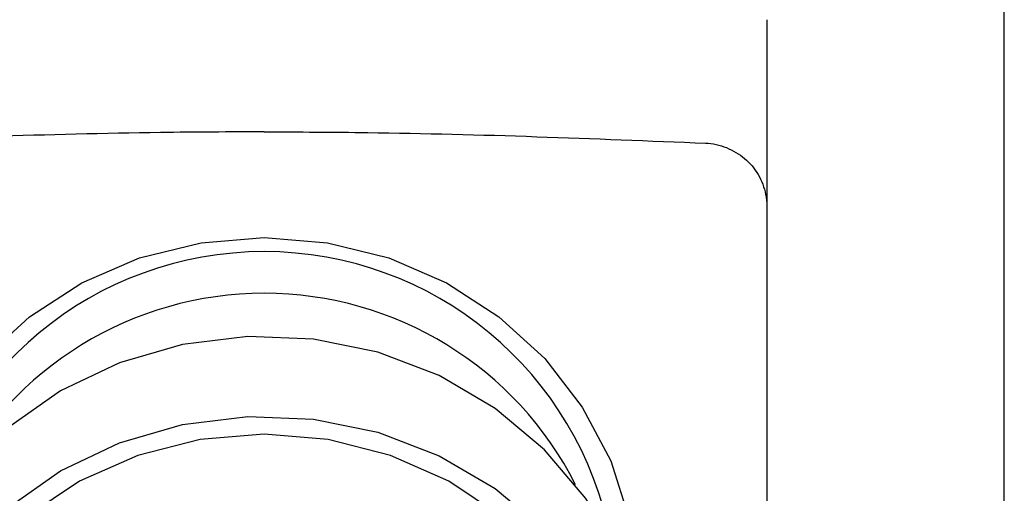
# Model space of a CAD drawing. Header units: millimetres. Extents: x 3953.184 to 3953.232, y 1838.635 to 1838.75.
# Tile 7 of 8: x 3953.2 to 3953.232, y 1838.696 to 1838.711. Entities that reach past the tile are written whole.
import ezdxf

# ---------------------------------------------------------------- set-up
doc = ezdxf.new("R2010")
doc.units = ezdxf.units.MM
doc.layers.add('SANINDUSA', color=3, linetype='Continuous')

msp = doc.modelspace()

# ---------------------------------------------------------------- linework, layer by layer
at = {"layer": 'SANINDUSA'}
for p, q in [((3953.232226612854, 1838.634873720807), (3953.232226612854, 1838.715573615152)), ((3953.224426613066, 1838.705262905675), (3953.224426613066, 1838.693678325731))]:
    msp.add_line(p, q, dxfattribs=at)
at = {"layer": 'SANINDUSA', "flags": 128}
for points in [[(3953.195681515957, 1838.692246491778), (3953.195686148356, 1838.693035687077), (3953.195944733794, 1838.695000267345), (3953.196549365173, 1838.696894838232), (3953.197482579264, 1838.698664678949), (3953.198717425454, 1838.700258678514), (3953.200218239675, 1838.701630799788), (3953.201941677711, 1838.702741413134), (3953.203837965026, 1838.703558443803), (3953.205852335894, 1838.704058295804), (3953.207926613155, 1838.704226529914), (3953.210000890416, 1838.704058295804), (3953.212015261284, 1838.703558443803), (3953.213911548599, 1838.702741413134), (3953.215634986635, 1838.701630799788), (3953.217135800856, 1838.700258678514), (3953.218370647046, 1838.698664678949), (3953.219303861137, 1838.696894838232), (3953.219908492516, 1838.695000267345), (3953.220167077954, 1838.693035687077), (3953.220171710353, 1838.692246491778)], [(3953.220676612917, 1838.688867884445), (3953.220630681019, 1838.689896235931), (3953.22026520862, 1838.691923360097), (3953.219544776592, 1838.693862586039), (3953.218490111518, 1838.695658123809), (3953.217131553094, 1838.697258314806), (3953.215508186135, 1838.698617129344), (3953.213666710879, 1838.699695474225), (3953.211660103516, 1838.700462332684), (3953.209546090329, 1838.7008956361), (3953.207385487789, 1838.700982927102), (3953.205240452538, 1838.700721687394), (3953.203172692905, 1838.700119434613), (3953.201241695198, 1838.699193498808), (3953.199503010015, 1838.697970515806), (3953.198006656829, 1838.696485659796), (3953.19679568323, 1838.694781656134), (3953.195904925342, 1838.692907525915), (3953.195360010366, 1838.69091718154), (3953.195176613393, 1838.688867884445)], [(3953.195176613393, 1838.686241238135), (3953.195360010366, 1838.688290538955), (3953.195904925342, 1838.69028088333), (3953.19679568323, 1838.692155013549), (3953.198006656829, 1838.693859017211), (3953.199503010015, 1838.695343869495), (3953.201241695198, 1838.696566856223), (3953.203172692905, 1838.697492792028), (3953.205240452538, 1838.69809504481), (3953.207385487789, 1838.698356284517), (3953.209546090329, 1838.698268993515), (3953.211660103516, 1838.697835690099), (3953.213666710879, 1838.697068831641), (3953.215508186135, 1838.695990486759), (3953.217131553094, 1838.694631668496), (3953.218490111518, 1838.693031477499), (3953.219544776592, 1838.691235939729), (3953.22026520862, 1838.689296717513), (3953.220630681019, 1838.687269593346), (3953.220630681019, 1838.685212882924), (3953.22026520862, 1838.683185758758), (3953.219560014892, 1838.681278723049)], [(3953.219922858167, 1838.684565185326), (3953.220051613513, 1838.686241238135), (3953.219867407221, 1838.688243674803), (3953.219320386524, 1838.690185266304), (3953.218427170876, 1838.692007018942), (3953.217214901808, 1838.693653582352), (3953.215720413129, 1838.695074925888), (3953.213989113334, 1838.696227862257), (3953.212073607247, 1838.697077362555), (3953.210032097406, 1838.697597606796), (3953.207926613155, 1838.697772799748), (3953.205821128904, 1838.697597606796), (3953.203779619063, 1838.697077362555), (3953.201864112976, 1838.696227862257), (3953.200132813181, 1838.695074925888), (3953.198638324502, 1838.693653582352), (3953.197426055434, 1838.692007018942), (3953.196532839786, 1838.690185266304), (3953.195985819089, 1838.688243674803), (3953.195801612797, 1838.686241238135), (3953.195801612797, 1838.686241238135)]]:
    msp.add_lwpolyline(points, dxfattribs=at)
at = {"layer": 'SANINDUSA'}
for centre, radius, start, end in [((3953.207926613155, 1838.692188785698), 0.01157671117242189, 10.7508503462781, 169.2491496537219), ((3953.207926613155, 1838.690942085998), 0.01145731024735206, 26.8259691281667, 153.1740308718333)]:
    msp.add_arc(centre, radius, start, end, dxfattribs=at)
for points, knots in [([(3953.224426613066, 1838.711378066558), (3953.224426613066, 1838.71107235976), (3953.224426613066, 1838.710438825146), (3953.224426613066, 1838.709435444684), (3953.224426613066, 1838.708623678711), (3953.224426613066, 1838.708050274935), (3953.224426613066, 1838.707680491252), (3953.224426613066, 1838.7072805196), (3953.224426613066, 1838.706850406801), (3953.224426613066, 1838.70634719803), (3953.224426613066, 1838.705814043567), (3953.224426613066, 1838.705435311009), (3953.224426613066, 1838.705262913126)], [0, 0, 0, 0, 0.1684959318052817, 0.3491842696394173, 0.5103421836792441, 0.5643834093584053, 0.6227843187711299, 0.6855448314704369, 0.7526651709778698, 0.8241452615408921, 0.9199514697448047, 1, 1, 1, 1]), ([(3953.207926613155, 1838.707698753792), (3953.206793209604, 1838.70769390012), (3953.201958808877, 1838.707673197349), (3953.197128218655, 1838.707476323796), (3953.193430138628, 1838.707325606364)], [0, 0, 0, 0, 0.2344455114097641, 0.9999999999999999, 0.9999999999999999, 0.9999999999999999, 0.9999999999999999]), ([(3953.207926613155, 1838.707698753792), (3953.209060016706, 1838.70769390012), (3953.213894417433, 1838.707673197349), (3953.218725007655, 1838.707476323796), (3953.222423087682, 1838.707325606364)], [0, 0, 0, 0, 0.2344455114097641, 1, 1, 1, 1]), ([(3953.222421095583, 1838.707325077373), (3953.222421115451, 1838.707325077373), (3953.222653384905, 1838.707325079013), (3953.223117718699, 1838.70721036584), (3953.223724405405, 1838.70685329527), (3953.224180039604, 1838.706311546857), (3953.224392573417, 1838.705748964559), (3953.224426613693, 1838.705390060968), (3953.224426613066, 1838.705262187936), (3953.224426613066, 1838.705262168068)], [0, 0, 0, 0, 1.872751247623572e-05, 0.2189340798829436, 0.4367625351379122, 0.655937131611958, 0.8776070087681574, 0.9999809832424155, 0.9999999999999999, 0.9999999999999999, 0.9999999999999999, 0.9999999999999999])]:
    msp.add_open_spline(points, degree=3, knots=knots, dxfattribs=at)

doc.saveas('drawing.dxf')
